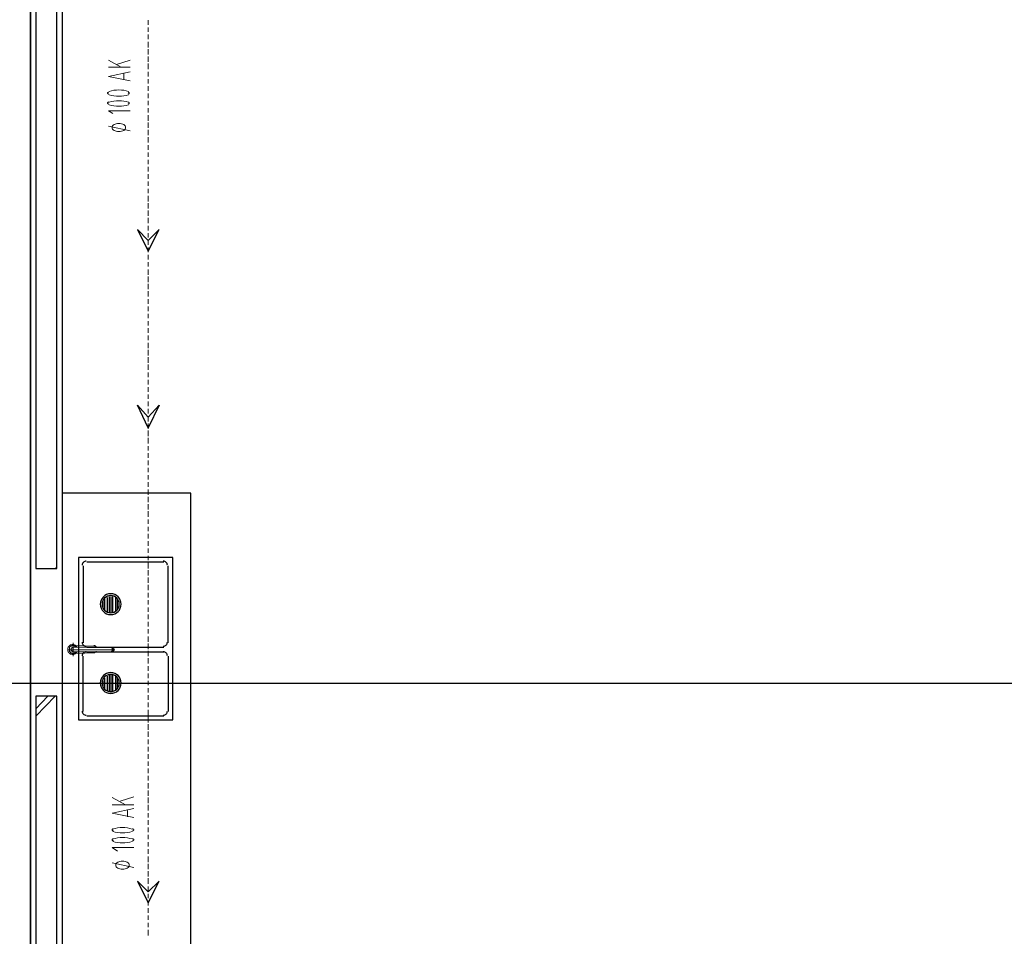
# Model space of a CAD drawing. Header units: millimetres. Extents: x 0 to 420, y 0 to 297.
# Tile 13 of 73: x 82 to 128, y 155 to 198. Entities that reach past the tile are written whole.
import ezdxf

# ---------------------------------------------------------------- set-up
doc = ezdxf.new("R2010")
doc.units = ezdxf.units.MM
doc.layers.add('LINE_000000', color=7, linetype='Continuous')

msp = doc.modelspace()

# ---------------------------------------------------------------- linework, layer by layer
at = {"layer": 'LINE_000000', "lineweight": 25}
for p, q in [((82.084, 254.381), (82.084, 58.589)), ((82.084, 103.886), (82.084, 243.882)), ((83.566, 199.898), (83.566, 145.415)), ((83.566, 176.064), (83.566, 145.373)), ((88.307, 172.17), (84.709, 172.17)), ((83.27, 171.873), (83.312, 171.958)), ((84.54, 172), (84.54, 168.402)), ((88.519, 168.402), (88.519, 172)), ((85.471, 170.053), (85.471, 170.307)), ((85.556, 169.884), (85.556, 170.476)), ((85.683, 169.841), (85.683, 170.519)), ((85.767, 169.799), (85.767, 170.561)), ((85.852, 169.799), (85.852, 170.561)), ((85.937, 169.799), (85.937, 170.561)), ((86.064, 169.841), (86.064, 170.519)), ((86.148, 169.926), (86.148, 170.434)), ((84.709, 168.19), (88.307, 168.19)), ((84.709, 167.979), (88.307, 167.979)), ((84.54, 165.185), (84.54, 167.767)), ((88.519, 167.767), (88.519, 165.185)), ((85.471, 166.37), (85.471, 166.624)), ((85.556, 166.201), (85.556, 166.751)), ((85.683, 166.116), (85.683, 166.836)), ((85.767, 166.116), (85.767, 166.878)), ((85.852, 166.074), (85.852, 166.878)), ((85.937, 166.116), (85.937, 166.878)), ((86.064, 166.158), (86.064, 166.836)), ((86.148, 166.243), (86.148, 166.751)), ((171.704, 166.497), (55.922, 166.497)), ((82.338, 165.312), (82.889, 165.904)), ((82.338, 164.973), (83.227, 165.904)), ((88.307, 164.973), (84.709, 164.973))]:
    msp.add_line(p, q, dxfattribs=at)
at = {"layer": 'LINE_000000', "lineweight": 13}
for p, q in [((87.588, 197.273), (87.588, 197.485)), ((87.588, 196.935), (87.588, 197.146)), ((87.588, 196.596), (87.588, 196.808)), ((87.588, 196.215), (87.588, 196.469)), ((87.588, 195.876), (87.588, 196.13)), ((85.725, 195.622), (86.318, 195.284)), ((86.106, 195.411), (86.741, 195.622)), ((87.588, 195.538), (87.588, 195.792)), ((86.741, 195.284), (85.725, 195.284)), ((87.588, 195.199), (87.588, 195.453)), ((86.445, 194.987), (86.445, 194.733)), ((87.588, 194.86), (87.588, 195.072)), ((87.588, 194.522), (87.588, 194.733)), ((87.588, 194.183), (87.588, 194.395)), ((87.588, 193.844), (87.588, 194.056)), ((87.588, 193.506), (87.588, 193.717)), ((87.588, 193.167), (87.588, 193.379)), ((87.588, 192.786), (87.588, 193.04)), ((86.741, 192.32), (85.725, 192.532)), ((87.588, 192.447), (87.588, 192.701)), ((87.588, 192.109), (87.588, 192.363)), ((87.588, 191.77), (87.588, 192.024)), ((87.588, 191.431), (87.588, 191.643)), ((87.588, 191.093), (87.588, 191.304)), ((87.588, 190.754), (87.588, 190.966)), ((87.588, 190.415), (87.588, 190.627)), ((87.588, 190.077), (87.588, 190.288)), ((87.588, 189.738), (87.588, 189.95)), ((87.588, 189.399), (87.588, 189.611)), ((87.588, 189.018), (87.588, 189.272)), ((87.588, 188.68), (87.588, 188.934)), ((87.588, 188.341), (87.588, 188.595)), ((87.588, 188.002), (87.588, 188.256)), ((87.588, 187.664), (87.588, 187.875)), ((87.588, 187.325), (87.588, 187.537)), ((87.588, 186.986), (87.588, 187.198)), ((87.588, 186.648), (87.588, 186.859)), ((87.588, 186.309), (87.588, 186.521)), ((87.588, 185.97), (87.588, 186.182)), ((87.588, 185.589), (87.588, 185.843)), ((87.588, 185.251), (87.588, 185.505)), ((87.588, 184.912), (87.588, 185.166)), ((87.588, 184.573), (87.588, 184.827)), ((87.588, 184.235), (87.588, 184.446)), ((87.588, 183.896), (87.588, 184.108)), ((87.588, 183.557), (87.588, 183.769)), ((87.588, 183.219), (87.588, 183.43)), ((87.588, 182.88), (87.588, 183.092)), ((87.588, 182.541), (87.588, 182.753)), ((87.588, 182.16), (87.588, 182.414)), ((87.588, 181.822), (87.588, 182.076)), ((87.588, 181.483), (87.588, 181.737)), ((87.588, 181.144), (87.588, 181.398)), ((87.588, 180.806), (87.588, 181.017)), ((87.588, 180.467), (87.588, 180.679)), ((87.588, 180.128), (87.588, 180.34)), ((87.588, 179.79), (87.588, 180.001)), ((87.588, 179.451), (87.588, 179.663)), ((87.588, 179.112), (87.588, 179.324)), ((87.588, 178.731), (87.588, 178.985)), ((87.588, 178.393), (87.588, 178.647)), ((87.588, 178.054), (87.588, 178.308)), ((87.588, 177.715), (87.588, 177.969)), ((87.588, 177.377), (87.588, 177.588)), ((87.588, 177.038), (87.588, 177.25)), ((87.588, 176.699), (87.588, 176.911)), ((87.588, 176.361), (87.588, 176.572)), ((87.588, 176.022), (87.588, 176.234)), ((87.588, 175.683), (87.588, 175.895)), ((87.588, 175.302), (87.588, 175.556)), ((87.588, 174.964), (87.588, 175.218)), ((87.588, 174.625), (87.588, 174.879)), ((87.588, 174.286), (87.588, 174.54)), ((87.588, 173.948), (87.588, 174.159)), ((87.588, 173.609), (87.588, 173.821)), ((87.588, 173.27), (87.588, 173.482)), ((87.588, 172.932), (87.588, 173.143)), ((87.588, 172.593), (87.588, 172.805)), ((87.588, 172.254), (87.588, 172.466)), ((87.588, 171.873), (87.588, 172.127)), ((87.588, 171.535), (87.588, 171.789)), ((87.588, 171.196), (87.588, 171.45)), ((87.588, 170.857), (87.588, 171.111)), ((87.588, 170.519), (87.588, 170.73)), ((87.588, 170.18), (87.588, 170.392)), ((87.588, 169.841), (87.588, 170.053)), ((87.588, 169.503), (87.588, 169.714)), ((87.588, 169.164), (87.588, 169.376)), ((87.588, 168.825), (87.588, 169.037)), ((87.588, 168.444), (87.588, 168.698)), ((87.588, 168.106), (87.588, 168.36)), ((87.588, 167.767), (87.588, 168.021)), ((87.588, 167.428), (87.588, 167.682)), ((87.588, 167.09), (87.588, 167.301)), ((87.588, 166.751), (87.588, 166.963)), ((87.588, 166.412), (87.588, 166.624)), ((87.588, 166.074), (87.588, 166.285)), ((87.588, 165.735), (87.588, 165.947)), ((87.588, 165.396), (87.588, 165.608)), ((87.588, 165.015), (87.588, 165.269)), ((87.588, 164.677), (87.588, 164.931)), ((87.588, 164.338), (87.588, 164.592)), ((87.588, 163.999), (87.588, 164.253)), ((87.588, 163.661), (87.588, 163.872)), ((87.588, 163.322), (87.588, 163.534)), ((87.588, 162.983), (87.588, 163.195)), ((87.588, 162.645), (87.588, 162.856)), ((87.588, 162.306), (87.588, 162.518)), ((87.588, 161.967), (87.588, 162.179)), ((87.588, 161.586), (87.588, 161.84)), ((85.894, 161.163), (86.529, 160.824)), ((86.275, 160.994), (86.91, 161.205)), ((87.588, 161.248), (87.588, 161.502)), ((87.588, 160.909), (87.588, 161.163)), ((86.91, 160.824), (85.894, 160.824)), ((87.588, 160.57), (87.588, 160.824)), ((86.614, 160.57), (86.614, 160.274)), ((87.588, 160.232), (87.588, 160.443)), ((87.588, 159.893), (87.588, 160.105)), ((87.588, 159.554), (87.588, 159.766)), ((87.588, 159.216), (87.588, 159.427)), ((87.588, 158.877), (87.588, 159.089)), ((87.588, 158.538), (87.588, 158.75)), ((87.588, 158.157), (87.588, 158.411)), ((86.91, 157.903), (85.894, 158.115)), ((87.588, 157.819), (87.588, 158.073)), ((87.588, 157.48), (87.588, 157.734)), ((87.588, 157.141), (87.588, 157.395)), ((87.588, 156.803), (87.588, 157.014)), ((87.588, 156.464), (87.588, 156.676)), ((87.588, 156.125), (87.588, 156.337)), ((87.588, 155.787), (87.588, 155.998)), ((87.588, 155.448), (87.588, 155.66)), ((87.588, 155.109), (87.588, 155.321)), ((87.588, 154.728), (87.588, 154.982))]:
    msp.add_line(p, q, dxfattribs=at)
at = {"layer": 'LINE_000000', "lineweight": 0}
for p, q in [((83.862, 168.063), (86.021, 168.063)), ((84.074, 167.767), (84.074, 168.402)), ((84.074, 168.19), (85.894, 168.19)), ((84.074, 167.979), (85.894, 167.979)), ((85.09, 168.233), (84.159, 168.275)), ((84.286, 168.233), (84.286, 168.233)), ((84.794, 168.19), (84.286, 168.19)), ((84.794, 167.979), (84.286, 167.979)), ((85.09, 167.936), (84.159, 167.894)), ((84.286, 167.936), (84.286, 167.936))]:
    msp.add_line(p, q, dxfattribs=at)
at = {"layer": 'LINE_000000', "lineweight": 25}
for points in [[(83.312, 199.898), (82.338, 199.898), (82.338, 171.873), (83.312, 171.873), (83.312, 199.898)], [(88.096, 187.706), (87.588, 187.198), (87.08, 187.706), (87.588, 186.69), (88.096, 187.706)], [(87.08, 179.493), (87.588, 178.943), (88.096, 179.493), (87.588, 178.435), (87.08, 179.493)], [(89.577, 145.373), (89.577, 175.387), (83.566, 175.387), (83.566, 145.373), (89.577, 145.373)], [(84.328, 172.381), (84.328, 164.804), (88.731, 164.804), (88.731, 172.381), (84.328, 172.381)], [(85.831, 170.688), (85.733, 170.678), (85.641, 170.65), (85.559, 170.605), (85.487, 170.545), (85.427, 170.473), (85.382, 170.391), (85.354, 170.299), (85.344, 170.201), (85.354, 170.103), (85.382, 170.012), (85.427, 169.929), (85.487, 169.857), (85.559, 169.797), (85.641, 169.753), (85.733, 169.724), (85.831, 169.714), (85.929, 169.724), (86.02, 169.753), (86.103, 169.797), (86.175, 169.857), (86.235, 169.929), (86.279, 170.012), (86.308, 170.103), (86.318, 170.201), (86.308, 170.299), (86.279, 170.391), (86.235, 170.473), (86.175, 170.545), (86.103, 170.605), (86.02, 170.65), (85.929, 170.678), (85.831, 170.688)], [(85.831, 170.603), (85.75, 170.595), (85.674, 170.572), (85.606, 170.535), (85.546, 170.486), (85.497, 170.426), (85.46, 170.358), (85.437, 170.282), (85.429, 170.201), (85.437, 170.12), (85.46, 170.045), (85.497, 169.976), (85.546, 169.917), (85.606, 169.868), (85.674, 169.831), (85.75, 169.807), (85.831, 169.799), (85.912, 169.807), (85.987, 169.831), (86.056, 169.868), (86.115, 169.917), (86.164, 169.976), (86.201, 170.045), (86.225, 170.12), (86.233, 170.201), (86.225, 170.282), (86.201, 170.358), (86.164, 170.426), (86.115, 170.486), (86.056, 170.535), (85.987, 170.572), (85.912, 170.595), (85.831, 170.603)], [(85.831, 167.005), (85.733, 166.995), (85.641, 166.967), (85.559, 166.922), (85.487, 166.862), (85.427, 166.79), (85.382, 166.708), (85.354, 166.616), (85.344, 166.518), (85.354, 166.42), (85.382, 166.329), (85.427, 166.246), (85.487, 166.174), (85.559, 166.114), (85.641, 166.07), (85.733, 166.041), (85.831, 166.031), (85.929, 166.041), (86.02, 166.07), (86.103, 166.114), (86.175, 166.174), (86.235, 166.246), (86.279, 166.329), (86.308, 166.42), (86.318, 166.518), (86.308, 166.616), (86.279, 166.708), (86.235, 166.79), (86.175, 166.862), (86.103, 166.922), (86.02, 166.967), (85.929, 166.995), (85.831, 167.005)], [(85.831, 166.92), (85.75, 166.912), (85.674, 166.889), (85.606, 166.852), (85.546, 166.803), (85.497, 166.743), (85.46, 166.675), (85.437, 166.599), (85.429, 166.518), (85.437, 166.437), (85.46, 166.362), (85.497, 166.293), (85.546, 166.234), (85.606, 166.185), (85.674, 166.148), (85.75, 166.124), (85.831, 166.116), (85.912, 166.124), (85.987, 166.148), (86.056, 166.185), (86.115, 166.234), (86.164, 166.293), (86.201, 166.362), (86.225, 166.437), (86.233, 166.518), (86.225, 166.599), (86.201, 166.675), (86.164, 166.743), (86.115, 166.803), (86.056, 166.852), (85.987, 166.889), (85.912, 166.912), (85.831, 166.92)], [(83.312, 165.904), (82.338, 165.904), (82.338, 145.119), (83.312, 145.119), (83.312, 165.904)], [(88.096, 157.268), (87.588, 156.76), (87.08, 157.268), (87.588, 156.252), (88.096, 157.268)]]:
    msp.add_lwpolyline(points, close=True, dxfattribs=at)
at = {"layer": 'LINE_000000', "lineweight": 13}
for points in [[(86.741, 194.649), (85.725, 194.86), (86.741, 195.072)], [(86.663, 194.157), (86.555, 194.187), (86.443, 194.208), (86.328, 194.221), (86.212, 194.225), (86.096, 194.221), (85.981, 194.208), (85.869, 194.187), (85.76, 194.157)], [(85.743, 194.128), (85.729, 194.123), (85.717, 194.118), (85.707, 194.112), (85.699, 194.106), (85.692, 194.099), (85.687, 194.092), (85.684, 194.085), (85.683, 194.077), (85.684, 194.07), (85.687, 194.062), (85.692, 194.055), (85.699, 194.049), (85.707, 194.042), (85.717, 194.036), (85.729, 194.031), (85.743, 194.026)], [(85.76, 193.997), (85.869, 193.967), (85.981, 193.946), (86.096, 193.933), (86.212, 193.929), (86.328, 193.933), (86.443, 193.946), (86.555, 193.967), (86.663, 193.997)], [(86.639, 194.026), (86.652, 194.031), (86.664, 194.036), (86.674, 194.042), (86.683, 194.049), (86.69, 194.055), (86.695, 194.062), (86.698, 194.07), (86.699, 194.077), (86.698, 194.085), (86.695, 194.092), (86.69, 194.099), (86.683, 194.106), (86.674, 194.112), (86.664, 194.118), (86.652, 194.123), (86.639, 194.128)], [(85.743, 193.663), (85.729, 193.658), (85.717, 193.652), (85.707, 193.646), (85.699, 193.64), (85.692, 193.633), (85.687, 193.626), (85.684, 193.619), (85.683, 193.612), (85.684, 193.604), (85.687, 193.597), (85.692, 193.59), (85.699, 193.583), (85.707, 193.577), (85.717, 193.571), (85.729, 193.565), (85.743, 193.56)], [(86.663, 193.649), (86.555, 193.679), (86.443, 193.7), (86.328, 193.713), (86.212, 193.717), (86.096, 193.713), (85.981, 193.7), (85.869, 193.679), (85.76, 193.649)], [(85.76, 193.532), (85.869, 193.502), (85.981, 193.48), (86.096, 193.468), (86.212, 193.463), (86.328, 193.468), (86.443, 193.48), (86.555, 193.502), (86.663, 193.532)], [(86.639, 193.56), (86.652, 193.565), (86.664, 193.571), (86.674, 193.577), (86.683, 193.583), (86.69, 193.59), (86.695, 193.597), (86.698, 193.604), (86.699, 193.612), (86.698, 193.619), (86.695, 193.626), (86.69, 193.633), (86.683, 193.64), (86.674, 193.646), (86.664, 193.652), (86.652, 193.658), (86.639, 193.663)], [(86.741, 193.252), (85.725, 193.252), (85.937, 193.125)], [(86.91, 160.232), (85.894, 160.443), (86.91, 160.655)], [(85.954, 159.711), (85.941, 159.706), (85.929, 159.701), (85.919, 159.695), (85.91, 159.689), (85.903, 159.682), (85.898, 159.675), (85.895, 159.668), (85.894, 159.66), (85.895, 159.653), (85.898, 159.645), (85.903, 159.638), (85.91, 159.632), (85.919, 159.625), (85.929, 159.619), (85.941, 159.614), (85.954, 159.609)], [(86.833, 159.698), (86.724, 159.728), (86.612, 159.749), (86.497, 159.762), (86.381, 159.766), (86.265, 159.762), (86.15, 159.749), (86.038, 159.728), (85.93, 159.698)], [(86.85, 159.609), (86.864, 159.614), (86.876, 159.619), (86.886, 159.625), (86.894, 159.632), (86.901, 159.638), (86.906, 159.645), (86.909, 159.653), (86.91, 159.66), (86.909, 159.668), (86.906, 159.675), (86.901, 159.682), (86.894, 159.689), (86.886, 159.695), (86.876, 159.701), (86.864, 159.706), (86.85, 159.711)], [(85.954, 159.246), (85.941, 159.241), (85.929, 159.235), (85.919, 159.229), (85.91, 159.223), (85.903, 159.216), (85.898, 159.209), (85.895, 159.202), (85.894, 159.194), (85.895, 159.187), (85.898, 159.18), (85.903, 159.173), (85.91, 159.166), (85.919, 159.16), (85.929, 159.154), (85.941, 159.148), (85.954, 159.143)], [(85.93, 159.58), (86.038, 159.55), (86.15, 159.529), (86.265, 159.516), (86.381, 159.512), (86.497, 159.516), (86.612, 159.529), (86.724, 159.55), (86.833, 159.58)], [(86.833, 159.232), (86.724, 159.262), (86.612, 159.283), (86.497, 159.296), (86.381, 159.3), (86.265, 159.296), (86.15, 159.283), (86.038, 159.262), (85.93, 159.232)], [(86.85, 159.143), (86.864, 159.148), (86.876, 159.154), (86.886, 159.16), (86.894, 159.166), (86.901, 159.173), (86.906, 159.18), (86.909, 159.187), (86.91, 159.194), (86.909, 159.202), (86.906, 159.209), (86.901, 159.216), (86.894, 159.223), (86.886, 159.229), (86.876, 159.235), (86.864, 159.241), (86.85, 159.246)], [(86.91, 158.835), (85.894, 158.835), (86.148, 158.665)], [(85.93, 159.115), (86.038, 159.085), (86.15, 159.063), (86.265, 159.051), (86.381, 159.046), (86.497, 159.051), (86.612, 159.063), (86.724, 159.085), (86.833, 159.115)]]:
    msp.add_lwpolyline(points, dxfattribs=at)
for points in [[(86.212, 192.659), (86.148, 192.655), (86.088, 192.644), (86.034, 192.626), (85.987, 192.603), (85.949, 192.575), (85.919, 192.543), (85.901, 192.507), (85.894, 192.469), (85.901, 192.43), (85.919, 192.394), (85.949, 192.362), (85.987, 192.334), (86.034, 192.311), (86.088, 192.293), (86.148, 192.282), (86.212, 192.278), (86.276, 192.282), (86.335, 192.293), (86.389, 192.311), (86.436, 192.334), (86.475, 192.362), (86.504, 192.394), (86.523, 192.43), (86.529, 192.469), (86.523, 192.507), (86.504, 192.543), (86.475, 192.575), (86.436, 192.603), (86.389, 192.626), (86.335, 192.644), (86.276, 192.655), (86.212, 192.659)], [(86.381, 158.2), (86.317, 158.196), (86.258, 158.185), (86.204, 158.167), (86.157, 158.144), (86.118, 158.116), (86.089, 158.083), (86.07, 158.048), (86.064, 158.009), (86.07, 157.971), (86.089, 157.935), (86.118, 157.903), (86.157, 157.874), (86.204, 157.851), (86.258, 157.834), (86.317, 157.823), (86.381, 157.819), (86.445, 157.823), (86.505, 157.834), (86.559, 157.851), (86.606, 157.874), (86.644, 157.903), (86.674, 157.935), (86.692, 157.971), (86.699, 158.009), (86.692, 158.048), (86.674, 158.083), (86.644, 158.116), (86.606, 158.144), (86.559, 158.167), (86.505, 158.185), (86.445, 158.196), (86.381, 158.2)]]:
    msp.add_lwpolyline(points, close=True, dxfattribs=at)
at = {"layer": 'LINE_000000', "lineweight": 25}
for points in [[(84.688, 172.212), (84.649, 172.208), (84.614, 172.197), (84.581, 172.179), (84.553, 172.156), (84.53, 172.128), (84.512, 172.096), (84.501, 172.06), (84.497, 172.021)], [(88.477, 172.021), (88.473, 172.06), (88.462, 172.096), (88.444, 172.128), (88.421, 172.156), (88.393, 172.179), (88.36, 172.197), (88.325, 172.208), (88.286, 172.212)], [(84.497, 168.423), (84.501, 168.385), (84.512, 168.349), (84.53, 168.317), (84.553, 168.288), (84.581, 168.265), (84.614, 168.248), (84.649, 168.237), (84.688, 168.233)], [(88.286, 168.233), (88.325, 168.237), (88.36, 168.248), (88.393, 168.265), (88.421, 168.288), (88.444, 168.317), (88.462, 168.349), (88.473, 168.385), (88.477, 168.423)], [(84.688, 167.979), (84.649, 167.975), (84.614, 167.964), (84.581, 167.946), (84.553, 167.923), (84.53, 167.895), (84.512, 167.862), (84.501, 167.827), (84.497, 167.788)], [(88.477, 167.788), (88.473, 167.827), (88.462, 167.862), (88.444, 167.895), (88.421, 167.923), (88.393, 167.946), (88.36, 167.964), (88.325, 167.975), (88.286, 167.979)], [(84.497, 165.206), (84.501, 165.167), (84.512, 165.132), (84.53, 165.099), (84.553, 165.071), (84.581, 165.048), (84.614, 165.03), (84.649, 165.019), (84.688, 165.015)], [(88.286, 165.015), (88.325, 165.019), (88.36, 165.03), (88.393, 165.048), (88.421, 165.071), (88.444, 165.099), (88.462, 165.132), (88.473, 165.167), (88.477, 165.206)]]:
    msp.add_lwpolyline(points, dxfattribs=at)
at = {"layer": 'LINE_000000', "lineweight": 0}
for points in [[(84.253, 168.203), (84.231, 168.235), (84.204, 168.262), (84.173, 168.284), (84.14, 168.3), (84.105, 168.312), (84.067, 168.317), (84.029, 168.316), (83.991, 168.309), (83.955, 168.296), (83.922, 168.277), (83.893, 168.253), (83.868, 168.226), (83.848, 168.194), (83.833, 168.16), (83.823, 168.123), (83.82, 168.084)], [(83.82, 168.084), (83.823, 168.046), (83.833, 168.009), (83.848, 167.975), (83.868, 167.943), (83.893, 167.916), (83.922, 167.892), (83.955, 167.873), (83.991, 167.86), (84.029, 167.853), (84.067, 167.852), (84.105, 167.857), (84.14, 167.869), (84.173, 167.885), (84.204, 167.907), (84.231, 167.934), (84.253, 167.966)], [(84.243, 168.19), (84.201, 168.19), (84.201, 168.233), (84.159, 168.233), (84.116, 168.275), (84.074, 168.275), (84.032, 168.275), (83.989, 168.233), (83.947, 168.233), (83.905, 168.19), (83.905, 168.148), (83.905, 168.106), (83.905, 168.063), (83.905, 168.021), (83.905, 167.979), (83.947, 167.979), (83.947, 167.936), (83.989, 167.936), (84.032, 167.894), (84.074, 167.894), (84.116, 167.894), (84.159, 167.936), (84.201, 167.936), (84.243, 167.979)], [(84.074, 168.19), (84.032, 168.19), (84.032, 168.148), (83.989, 168.148), (83.989, 168.106), (83.989, 168.063), (83.989, 168.021), (84.032, 168.021), (84.032, 167.979), (84.074, 167.979)], [(84.807, 168.185), (84.803, 168.186), (84.799, 168.187), (84.794, 168.188), (84.79, 168.189), (84.786, 168.19), (84.781, 168.19), (84.777, 168.19), (84.773, 168.19)], [(84.773, 167.979), (84.777, 167.979), (84.781, 167.979), (84.786, 167.979), (84.79, 167.98), (84.794, 167.981), (84.799, 167.982), (84.803, 167.983), (84.807, 167.984)], [(85.151, 168.208), (85.14, 168.222), (85.128, 168.235), (85.115, 168.246), (85.101, 168.255), (85.085, 168.263), (85.069, 168.269), (85.052, 168.273), (85.035, 168.275)], [(85.035, 167.937), (85.054, 167.939), (85.072, 167.944), (85.09, 167.95), (85.106, 167.959), (85.121, 167.97), (85.135, 167.983), (85.147, 167.998), (85.157, 168.014)], [(85.852, 168.19), (85.894, 168.148), (85.894, 168.106), (85.937, 168.106), (85.937, 168.063), (85.894, 168.063), (85.894, 168.021), (85.852, 167.979)], [(85.894, 168.19), (85.937, 168.19), (85.937, 168.148), (85.979, 168.148), (85.979, 168.106), (85.979, 168.063), (85.979, 168.021), (85.937, 168.021), (85.937, 167.979), (85.894, 167.979)]]:
    msp.add_lwpolyline(points, dxfattribs=at)

doc.saveas('drawing.dxf')
